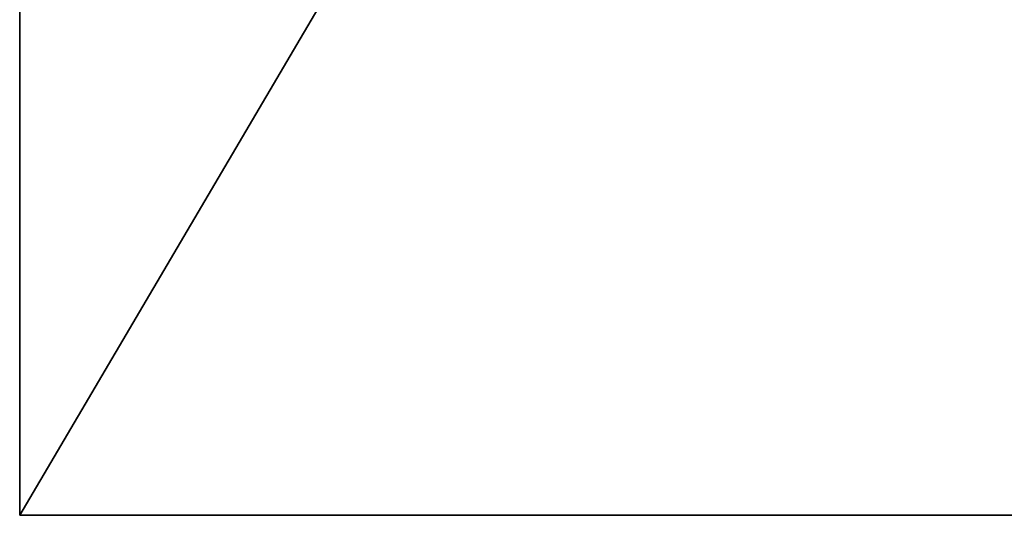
# Model space of a CAD drawing. Header units: millimetres. Extents: x -41 to 11, y -3 to 963.
# Tile 1 of 256: x -40.88 to -37.7, y 17.5 to 19.1. Entities that reach past the tile are written whole.
import ezdxf

# ---------------------------------------------------------------- set-up
doc = ezdxf.new("R2010")
doc.units = ezdxf.units.MM
doc.header["$LTSCALE"] = 65.185185
for name, color, linetype in [('3399', 7, 'CONTINUOUS'), ('3400', 7, 'CONTINUOUS'), ('3402', 7, 'CONTINUOUS'), ('3403', 7, 'CONTINUOUS')]:
    doc.layers.add(name, color=color, linetype=linetype)

msp = doc.modelspace()

# ---------------------------------------------------------------- linework, layer by layer
at = {"layer": '3399', "linetype": 'Continuous'}
for points in [[(9.125, 17.5, -93.5), (9.125, 17.5, -8.5), (-40.875, 17.5, -93.5), (9.125, 17.5, -93.5)], [(-40.875, 17.5, -93.5), (9.125, 17.5, -8.5), (-40.875, 17.5, -8.5), (-40.875, 17.5, -93.5)]]:
    msp.add_3dface(points, dxfattribs=at)
at = {"layer": '3400', "linetype": 'Continuous'}
for points in [[(9.125, 102.5, -93.5), (9.125, 17.5, -93.5), (-40.875, 102.5, -93.5), (9.125, 102.5, -93.5)], [(9.125, 17.5, -93.5), (-40.875, 17.5, -93.5), (-40.875, 102.5, -93.5), (9.125, 17.5, -93.5)]]:
    msp.add_3dface(points, dxfattribs=at)
at = {"layer": '3402', "linetype": 'Continuous'}
for points in [[(-40.875, 17.5, -8.5), (9.125, 102.5, -8.5), (-40.875, 102.5, -8.5), (-40.875, 17.5, -8.5)], [(9.125, 17.5, -8.5), (9.125, 102.5, -8.5), (-40.875, 17.5, -8.5), (9.125, 17.5, -8.5)]]:
    msp.add_3dface(points, dxfattribs=at)
at = {"layer": '3403', "linetype": 'Continuous'}
for points in [[(-40.875, 102.5, -93.5), (-40.875, 17.5, -93.5), (-40.875, 99.8, -90.8), (-40.875, 102.5, -93.5)], [(-40.875, 17.5, -8.5), (-40.875, 102.5, -8.5), (-40.875, 20.2, -11.2), (-40.875, 17.5, -8.5)], [(-40.875, 17.5, -93.5), (-40.875, 20.2, -90.8), (-40.875, 99.8, -90.8), (-40.875, 17.5, -93.5)], [(-40.875, 17.5, -93.5), (-40.875, 17.5, -8.5), (-40.875, 20.2, -90.8), (-40.875, 17.5, -93.5)], [(-40.875, 20.2, -90.8), (-40.875, 17.5, -8.5), (-40.875, 20.2, -11.2), (-40.875, 20.2, -90.8)]]:
    msp.add_3dface(points, dxfattribs=at)

doc.saveas('drawing.dxf')
